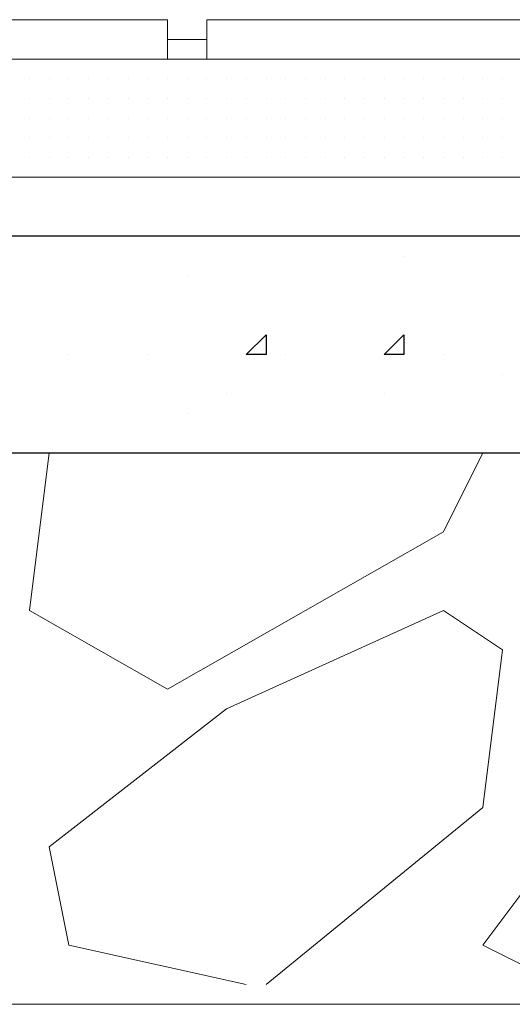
# Model space of a CAD drawing. Header units: metres. Extents: x 5.7 to 89.8, y 4 to 63.5.
# Tile 54 of 256: x 14.137 to 14.378, y 45.389 to 45.87. Entities that reach past the tile are written whole.
import ezdxf

# ---------------------------------------------------------------- set-up
doc = ezdxf.new("R2010")
doc.units = ezdxf.units.M
doc.header["$MEASUREMENT"] = 0
for name, color, linetype in [('PDF17_hatch', 7, 'Continuous'), ('PDF17_hatch-borshi', 7, 'Continuous'), ('PDF17_kaff', 7, 'Continuous')]:
    doc.layers.add(name, color=color, linetype=linetype)

msp = doc.modelspace()

# ---------------------------------------------------------------- linework, layer by layer
at = {"layer": 'PDF17_hatch', "lineweight": 25}
for points in [[(14.3248, 45.75462), (14.3248, 45.75462)], [(14.21886, 45.74499), (14.21886, 45.74499)], [(14.3248, 45.7161), (14.3248, 45.7161)], [(14.16107, 45.70646), (14.16107, 45.70646)], [(14.1996, 45.70646), (14.1996, 45.70646)], [(14.24776, 45.70646), (14.24776, 45.70646)], [(14.26702, 45.70646), (14.26702, 45.70646)], [(14.34407, 45.70646), (14.34407, 45.70646)], [(14.37296, 45.69683), (14.37296, 45.69683)], [(14.23812, 45.6872), (14.23812, 45.6872)], [(14.31517, 45.6872), (14.31517, 45.6872)], [(14.21886, 45.67757), (14.21886, 45.67757)]]:
    msp.add_lwpolyline(points, dxfattribs=at)
for points in [[(14.25739, 45.7161), (14.25739, 45.70646), (14.24776, 45.70646)], [(14.3248, 45.7161), (14.3248, 45.70646), (14.31517, 45.70646)]]:
    msp.add_lwpolyline(points, close=True, dxfattribs=at)
at = {"layer": 'PDF17_hatch-borshi', "lineweight": 18}
for points in [[(14.14181, 45.85093), (14.14181, 45.85093)], [(14.17071, 45.85093), (14.17071, 45.85093)], [(14.18034, 45.85093), (14.18034, 45.85093)], [(14.21886, 45.85093), (14.21886, 45.85093)], [(14.22849, 45.85093), (14.22849, 45.85093)], [(14.23812, 45.85093), (14.23812, 45.85093)], [(14.23812, 45.85093), (14.23812, 45.85093)], [(14.24776, 45.85093), (14.24776, 45.85093)], [(14.25739, 45.85093), (14.25739, 45.85093)], [(14.26702, 45.85093), (14.26702, 45.85093)], [(14.28628, 45.85093), (14.28628, 45.85093)], [(14.28628, 45.85093), (14.28628, 45.85093)], [(14.30554, 45.85093), (14.30554, 45.85093)], [(14.31517, 45.85093), (14.31517, 45.85093)], [(14.3248, 45.85093), (14.3248, 45.85093)], [(14.3248, 45.85093), (14.3248, 45.85093)], [(14.3248, 45.85093), (14.3248, 45.85093)], [(14.34407, 45.85093), (14.34407, 45.85093)], [(14.3537, 45.85093), (14.3537, 45.85093)], [(14.36333, 45.85093), (14.36333, 45.85093)], [(14.36333, 45.85093), (14.36333, 45.85093)], [(14.14181, 45.8413), (14.14181, 45.8413)], [(14.14181, 45.8413), (14.14181, 45.8413)], [(14.15144, 45.8413), (14.15144, 45.8413)], [(14.15144, 45.8413), (14.15144, 45.8413)], [(14.15144, 45.8413), (14.15144, 45.8413)], [(14.16107, 45.8413), (14.16107, 45.8413)], [(14.16107, 45.8413), (14.16107, 45.8413)], [(14.16107, 45.8413), (14.16107, 45.8413)], [(14.16107, 45.8413), (14.16107, 45.8413)], [(14.17071, 45.8413), (14.17071, 45.8413)], [(14.17071, 45.8413), (14.17071, 45.8413)], [(14.17071, 45.8413), (14.17071, 45.8413)], [(14.18034, 45.8413), (14.18034, 45.8413)], [(14.18034, 45.8413), (14.18034, 45.8413)], [(14.18034, 45.8413), (14.18034, 45.8413)], [(14.18997, 45.8413), (14.18997, 45.8413)], [(14.18997, 45.8413), (14.18997, 45.8413)], [(14.18997, 45.8413), (14.18997, 45.8413)], [(14.1996, 45.8413), (14.1996, 45.8413)], [(14.1996, 45.8413), (14.1996, 45.8413)], [(14.1996, 45.8413), (14.1996, 45.8413)], [(14.1996, 45.8413), (14.1996, 45.8413)], [(14.20923, 45.8413), (14.20923, 45.8413)], [(14.20923, 45.8413), (14.20923, 45.8413)], [(14.20923, 45.8413), (14.20923, 45.8413)], [(14.21886, 45.8413), (14.21886, 45.8413)], [(14.21886, 45.8413), (14.21886, 45.8413)], [(14.21886, 45.8413), (14.21886, 45.8413)], [(14.21886, 45.8413), (14.21886, 45.8413)], [(14.21886, 45.8413), (14.21886, 45.8413)], [(14.22849, 45.8413), (14.22849, 45.8413)], [(14.22849, 45.8413), (14.22849, 45.8413)], [(14.23812, 45.8413), (14.23812, 45.8413)], [(14.23812, 45.8413), (14.23812, 45.8413)], [(14.23812, 45.8413), (14.23812, 45.8413)], [(14.23812, 45.8413), (14.23812, 45.8413)], [(14.23812, 45.8413), (14.23812, 45.8413)], [(14.24776, 45.8413), (14.24776, 45.8413)], [(14.24776, 45.8413), (14.24776, 45.8413)], [(14.25739, 45.8413), (14.25739, 45.8413)], [(14.25739, 45.8413), (14.25739, 45.8413)], [(14.25739, 45.8413), (14.25739, 45.8413)], [(14.25739, 45.8413), (14.25739, 45.8413)], [(14.26702, 45.8413), (14.26702, 45.8413)], [(14.26702, 45.8413), (14.26702, 45.8413)], [(14.26702, 45.8413), (14.26702, 45.8413)], [(14.26702, 45.8413), (14.26702, 45.8413)], [(14.27665, 45.8413), (14.27665, 45.8413)], [(14.27665, 45.8413), (14.27665, 45.8413)], [(14.27665, 45.8413), (14.27665, 45.8413)], [(14.28628, 45.8413), (14.28628, 45.8413)], [(14.28628, 45.8413), (14.28628, 45.8413)], [(14.28628, 45.8413), (14.28628, 45.8413)], [(14.28628, 45.8413), (14.28628, 45.8413)], [(14.29591, 45.8413), (14.29591, 45.8413)], [(14.29591, 45.8413), (14.29591, 45.8413)], [(14.29591, 45.8413), (14.29591, 45.8413)], [(14.29591, 45.8413), (14.29591, 45.8413)], [(14.30554, 45.8413), (14.30554, 45.8413)], [(14.30554, 45.8413), (14.30554, 45.8413)], [(14.30554, 45.8413), (14.30554, 45.8413)], [(14.31517, 45.8413), (14.31517, 45.8413)], [(14.31517, 45.8413), (14.31517, 45.8413)], [(14.31517, 45.8413), (14.31517, 45.8413)], [(14.31517, 45.8413), (14.31517, 45.8413)], [(14.3248, 45.8413), (14.3248, 45.8413)], [(14.3248, 45.8413), (14.3248, 45.8413)], [(14.3248, 45.8413), (14.3248, 45.8413)], [(14.33444, 45.8413), (14.33444, 45.8413)], [(14.33444, 45.8413), (14.33444, 45.8413)], [(14.34407, 45.8413), (14.34407, 45.8413)], [(14.34407, 45.8413), (14.34407, 45.8413)], [(14.34407, 45.8413), (14.34407, 45.8413)], [(14.3537, 45.8413), (14.3537, 45.8413)], [(14.3537, 45.8413), (14.3537, 45.8413)], [(14.3537, 45.8413), (14.3537, 45.8413)], [(14.3537, 45.8413), (14.3537, 45.8413)], [(14.36333, 45.8413), (14.36333, 45.8413)], [(14.36333, 45.8413), (14.36333, 45.8413)], [(14.37296, 45.8413), (14.37296, 45.8413)], [(14.37296, 45.8413), (14.37296, 45.8413)], [(14.37296, 45.8413), (14.37296, 45.8413)], [(14.37296, 45.8413), (14.37296, 45.8413)], [(14.14181, 45.83167), (14.14181, 45.83167)], [(14.14181, 45.83167), (14.14181, 45.83167)], [(14.14181, 45.83167), (14.14181, 45.83167)], [(14.15144, 45.83167), (14.15144, 45.83167)], [(14.15144, 45.83167), (14.15144, 45.83167)], [(14.15144, 45.83167), (14.15144, 45.83167)], [(14.15144, 45.83167), (14.15144, 45.83167)], [(14.15144, 45.83167), (14.15144, 45.83167)], [(14.16107, 45.83167), (14.16107, 45.83167)], [(14.16107, 45.83167), (14.16107, 45.83167)], [(14.16107, 45.83167), (14.16107, 45.83167)], [(14.17071, 45.83167), (14.17071, 45.83167)], [(14.17071, 45.83167), (14.17071, 45.83167)], [(14.17071, 45.83167), (14.17071, 45.83167)], [(14.17071, 45.83167), (14.17071, 45.83167)], [(14.18034, 45.83167), (14.18034, 45.83167)], [(14.18034, 45.83167), (14.18034, 45.83167)], [(14.18997, 45.83167), (14.18997, 45.83167)], [(14.18997, 45.83167), (14.18997, 45.83167)], [(14.18997, 45.83167), (14.18997, 45.83167)], [(14.18997, 45.83167), (14.18997, 45.83167)], [(14.1996, 45.83167), (14.1996, 45.83167)], [(14.1996, 45.83167), (14.1996, 45.83167)], [(14.1996, 45.83167), (14.1996, 45.83167)], [(14.20923, 45.83167), (14.20923, 45.83167)], [(14.20923, 45.83167), (14.20923, 45.83167)], [(14.20923, 45.83167), (14.20923, 45.83167)], [(14.21886, 45.83167), (14.21886, 45.83167)], [(14.21886, 45.83167), (14.21886, 45.83167)], [(14.21886, 45.83167), (14.21886, 45.83167)], [(14.22849, 45.83167), (14.22849, 45.83167)], [(14.22849, 45.83167), (14.22849, 45.83167)], [(14.22849, 45.83167), (14.22849, 45.83167)], [(14.22849, 45.83167), (14.22849, 45.83167)], [(14.23812, 45.83167), (14.23812, 45.83167)], [(14.23812, 45.83167), (14.23812, 45.83167)], [(14.24776, 45.83167), (14.24776, 45.83167)], [(14.24776, 45.83167), (14.24776, 45.83167)], [(14.24776, 45.83167), (14.24776, 45.83167)], [(14.24776, 45.83167), (14.24776, 45.83167)], [(14.25739, 45.83167), (14.25739, 45.83167)], [(14.25739, 45.83167), (14.25739, 45.83167)], [(14.25739, 45.83167), (14.25739, 45.83167)], [(14.25739, 45.83167), (14.25739, 45.83167)], [(14.26702, 45.83167), (14.26702, 45.83167)], [(14.26702, 45.83167), (14.26702, 45.83167)], [(14.26702, 45.83167), (14.26702, 45.83167)], [(14.27665, 45.83167), (14.27665, 45.83167)], [(14.27665, 45.83167), (14.27665, 45.83167)], [(14.28628, 45.83167), (14.28628, 45.83167)], [(14.28628, 45.83167), (14.28628, 45.83167)], [(14.28628, 45.83167), (14.28628, 45.83167)], [(14.28628, 45.83167), (14.28628, 45.83167)], [(14.28628, 45.83167), (14.28628, 45.83167)], [(14.29591, 45.83167), (14.29591, 45.83167)], [(14.29591, 45.83167), (14.29591, 45.83167)], [(14.29591, 45.83167), (14.29591, 45.83167)], [(14.30554, 45.83167), (14.30554, 45.83167)], [(14.30554, 45.83167), (14.30554, 45.83167)], [(14.30554, 45.83167), (14.30554, 45.83167)], [(14.31517, 45.83167), (14.31517, 45.83167)], [(14.31517, 45.83167), (14.31517, 45.83167)], [(14.31517, 45.83167), (14.31517, 45.83167)], [(14.3248, 45.83167), (14.3248, 45.83167)], [(14.3248, 45.83167), (14.3248, 45.83167)], [(14.3248, 45.83167), (14.3248, 45.83167)], [(14.3248, 45.83167), (14.3248, 45.83167)], [(14.33444, 45.83167), (14.33444, 45.83167)], [(14.33444, 45.83167), (14.33444, 45.83167)], [(14.33444, 45.83167), (14.33444, 45.83167)], [(14.34407, 45.83167), (14.34407, 45.83167)], [(14.34407, 45.83167), (14.34407, 45.83167)], [(14.34407, 45.83167), (14.34407, 45.83167)], [(14.34407, 45.83167), (14.34407, 45.83167)], [(14.34407, 45.83167), (14.34407, 45.83167)], [(14.3537, 45.83167), (14.3537, 45.83167)], [(14.3537, 45.83167), (14.3537, 45.83167)], [(14.3537, 45.83167), (14.3537, 45.83167)], [(14.3537, 45.83167), (14.3537, 45.83167)], [(14.3537, 45.83167), (14.3537, 45.83167)], [(14.36333, 45.83167), (14.36333, 45.83167)], [(14.36333, 45.83167), (14.36333, 45.83167)], [(14.36333, 45.83167), (14.36333, 45.83167)], [(14.37296, 45.83167), (14.37296, 45.83167)], [(14.37296, 45.83167), (14.37296, 45.83167)], [(14.37296, 45.83167), (14.37296, 45.83167)], [(14.37296, 45.83167), (14.37296, 45.83167)], [(14.14181, 45.82204), (14.14181, 45.82204)], [(14.14181, 45.82204), (14.14181, 45.82204)], [(14.15144, 45.82204), (14.15144, 45.82204)], [(14.15144, 45.82204), (14.15144, 45.82204)], [(14.15144, 45.82204), (14.15144, 45.82204)], [(14.15144, 45.82204), (14.15144, 45.82204)], [(14.15144, 45.82204), (14.15144, 45.82204)], [(14.16107, 45.82204), (14.16107, 45.82204)], [(14.16107, 45.82204), (14.16107, 45.82204)], [(14.16107, 45.82204), (14.16107, 45.82204)], [(14.17071, 45.82204), (14.17071, 45.82204)], [(14.17071, 45.82204), (14.17071, 45.82204)], [(14.18034, 45.82204), (14.18034, 45.82204)], [(14.18034, 45.82204), (14.18034, 45.82204)], [(14.18034, 45.82204), (14.18034, 45.82204)], [(14.18997, 45.82204), (14.18997, 45.82204)], [(14.18997, 45.82204), (14.18997, 45.82204)], [(14.18997, 45.82204), (14.18997, 45.82204)], [(14.1996, 45.82204), (14.1996, 45.82204)], [(14.1996, 45.82204), (14.1996, 45.82204)], [(14.1996, 45.82204), (14.1996, 45.82204)], [(14.20923, 45.82204), (14.20923, 45.82204)], [(14.20923, 45.82204), (14.20923, 45.82204)], [(14.21886, 45.82204), (14.21886, 45.82204)], [(14.21886, 45.82204), (14.21886, 45.82204)], [(14.21886, 45.82204), (14.21886, 45.82204)], [(14.21886, 45.82204), (14.21886, 45.82204)], [(14.22849, 45.82204), (14.22849, 45.82204)], [(14.22849, 45.82204), (14.22849, 45.82204)], [(14.23812, 45.82204), (14.23812, 45.82204)], [(14.23812, 45.82204), (14.23812, 45.82204)], [(14.23812, 45.82204), (14.23812, 45.82204)], [(14.24776, 45.82204), (14.24776, 45.82204)], [(14.24776, 45.82204), (14.24776, 45.82204)], [(14.24776, 45.82204), (14.24776, 45.82204)], [(14.24776, 45.82204), (14.24776, 45.82204)], [(14.25739, 45.82204), (14.25739, 45.82204)], [(14.25739, 45.82204), (14.25739, 45.82204)], [(14.25739, 45.82204), (14.25739, 45.82204)], [(14.25739, 45.82204), (14.25739, 45.82204)], [(14.25739, 45.82204), (14.25739, 45.82204)], [(14.26702, 45.82204), (14.26702, 45.82204)], [(14.26702, 45.82204), (14.26702, 45.82204)], [(14.26702, 45.82204), (14.26702, 45.82204)], [(14.27665, 45.82204), (14.27665, 45.82204)], [(14.27665, 45.82204), (14.27665, 45.82204)], [(14.27665, 45.82204), (14.27665, 45.82204)], [(14.27665, 45.82204), (14.27665, 45.82204)], [(14.27665, 45.82204), (14.27665, 45.82204)], [(14.28628, 45.82204), (14.28628, 45.82204)], [(14.28628, 45.82204), (14.28628, 45.82204)], [(14.28628, 45.82204), (14.28628, 45.82204)], [(14.28628, 45.82204), (14.28628, 45.82204)], [(14.29591, 45.82204), (14.29591, 45.82204)], [(14.29591, 45.82204), (14.29591, 45.82204)], [(14.29591, 45.82204), (14.29591, 45.82204)], [(14.30554, 45.82204), (14.30554, 45.82204)], [(14.30554, 45.82204), (14.30554, 45.82204)], [(14.30554, 45.82204), (14.30554, 45.82204)], [(14.30554, 45.82204), (14.30554, 45.82204)], [(14.31517, 45.82204), (14.31517, 45.82204)], [(14.31517, 45.82204), (14.31517, 45.82204)], [(14.31517, 45.82204), (14.31517, 45.82204)], [(14.31517, 45.82204), (14.31517, 45.82204)], [(14.3248, 45.82204), (14.3248, 45.82204)], [(14.3248, 45.82204), (14.3248, 45.82204)], [(14.3248, 45.82204), (14.3248, 45.82204)], [(14.3248, 45.82204), (14.3248, 45.82204)], [(14.33444, 45.82204), (14.33444, 45.82204)], [(14.33444, 45.82204), (14.33444, 45.82204)], [(14.33444, 45.82204), (14.33444, 45.82204)], [(14.33444, 45.82204), (14.33444, 45.82204)], [(14.34407, 45.82204), (14.34407, 45.82204)], [(14.34407, 45.82204), (14.34407, 45.82204)], [(14.34407, 45.82204), (14.34407, 45.82204)], [(14.3537, 45.82204), (14.3537, 45.82204)], [(14.3537, 45.82204), (14.3537, 45.82204)], [(14.3537, 45.82204), (14.3537, 45.82204)], [(14.3537, 45.82204), (14.3537, 45.82204)], [(14.3537, 45.82204), (14.3537, 45.82204)], [(14.36333, 45.82204), (14.36333, 45.82204)], [(14.36333, 45.82204), (14.36333, 45.82204)], [(14.37296, 45.82204), (14.37296, 45.82204)], [(14.37296, 45.82204), (14.37296, 45.82204)], [(14.37296, 45.82204), (14.37296, 45.82204)], [(14.37296, 45.82204), (14.37296, 45.82204)], [(14.14181, 45.81241), (14.14181, 45.81241)], [(14.14181, 45.81241), (14.14181, 45.81241)], [(14.14181, 45.81241), (14.14181, 45.81241)], [(14.15144, 45.81241), (14.15144, 45.81241)], [(14.15144, 45.81241), (14.15144, 45.81241)], [(14.15144, 45.81241), (14.15144, 45.81241)], [(14.15144, 45.81241), (14.15144, 45.81241)], [(14.16107, 45.81241), (14.16107, 45.81241)], [(14.16107, 45.81241), (14.16107, 45.81241)], [(14.16107, 45.81241), (14.16107, 45.81241)], [(14.16107, 45.81241), (14.16107, 45.81241)], [(14.17071, 45.81241), (14.17071, 45.81241)], [(14.17071, 45.81241), (14.17071, 45.81241)], [(14.17071, 45.81241), (14.17071, 45.81241)], [(14.18034, 45.81241), (14.18034, 45.81241)], [(14.18034, 45.81241), (14.18034, 45.81241)], [(14.18034, 45.81241), (14.18034, 45.81241)], [(14.18034, 45.81241), (14.18034, 45.81241)], [(14.18997, 45.81241), (14.18997, 45.81241)], [(14.18997, 45.81241), (14.18997, 45.81241)], [(14.18997, 45.81241), (14.18997, 45.81241)], [(14.18997, 45.81241), (14.18997, 45.81241)], [(14.1996, 45.81241), (14.1996, 45.81241)], [(14.1996, 45.81241), (14.1996, 45.81241)], [(14.1996, 45.81241), (14.1996, 45.81241)], [(14.1996, 45.81241), (14.1996, 45.81241)], [(14.20923, 45.81241), (14.20923, 45.81241)], [(14.20923, 45.81241), (14.20923, 45.81241)], [(14.20923, 45.81241), (14.20923, 45.81241)], [(14.20923, 45.81241), (14.20923, 45.81241)], [(14.21886, 45.81241), (14.21886, 45.81241)], [(14.21886, 45.81241), (14.21886, 45.81241)], [(14.21886, 45.81241), (14.21886, 45.81241)], [(14.21886, 45.81241), (14.21886, 45.81241)], [(14.21886, 45.81241), (14.21886, 45.81241)], [(14.22849, 45.81241), (14.22849, 45.81241)], [(14.22849, 45.81241), (14.22849, 45.81241)], [(14.22849, 45.81241), (14.22849, 45.81241)], [(14.22849, 45.81241), (14.22849, 45.81241)], [(14.23812, 45.81241), (14.23812, 45.81241)], [(14.23812, 45.81241), (14.23812, 45.81241)], [(14.23812, 45.81241), (14.23812, 45.81241)], [(14.24776, 45.81241), (14.24776, 45.81241)], [(14.24776, 45.81241), (14.24776, 45.81241)], [(14.24776, 45.81241), (14.24776, 45.81241)], [(14.24776, 45.81241), (14.24776, 45.81241)], [(14.25739, 45.81241), (14.25739, 45.81241)], [(14.25739, 45.81241), (14.25739, 45.81241)], [(14.25739, 45.81241), (14.25739, 45.81241)], [(14.26702, 45.81241), (14.26702, 45.81241)], [(14.26702, 45.81241), (14.26702, 45.81241)], [(14.27665, 45.81241), (14.27665, 45.81241)], [(14.27665, 45.81241), (14.27665, 45.81241)], [(14.27665, 45.81241), (14.27665, 45.81241)], [(14.27665, 45.81241), (14.27665, 45.81241)], [(14.28628, 45.81241), (14.28628, 45.81241)], [(14.28628, 45.81241), (14.28628, 45.81241)], [(14.28628, 45.81241), (14.28628, 45.81241)], [(14.28628, 45.81241), (14.28628, 45.81241)], [(14.29591, 45.81241), (14.29591, 45.81241)], [(14.29591, 45.81241), (14.29591, 45.81241)], [(14.30554, 45.81241), (14.30554, 45.81241)], [(14.30554, 45.81241), (14.30554, 45.81241)], [(14.30554, 45.81241), (14.30554, 45.81241)], [(14.30554, 45.81241), (14.30554, 45.81241)], [(14.30554, 45.81241), (14.30554, 45.81241)], [(14.31517, 45.81241), (14.31517, 45.81241)], [(14.31517, 45.81241), (14.31517, 45.81241)], [(14.31517, 45.81241), (14.31517, 45.81241)], [(14.3248, 45.81241), (14.3248, 45.81241)], [(14.3248, 45.81241), (14.3248, 45.81241)], [(14.3248, 45.81241), (14.3248, 45.81241)], [(14.3248, 45.81241), (14.3248, 45.81241)], [(14.33444, 45.81241), (14.33444, 45.81241)], [(14.33444, 45.81241), (14.33444, 45.81241)], [(14.33444, 45.81241), (14.33444, 45.81241)], [(14.34407, 45.81241), (14.34407, 45.81241)], [(14.34407, 45.81241), (14.34407, 45.81241)], [(14.34407, 45.81241), (14.34407, 45.81241)], [(14.34407, 45.81241), (14.34407, 45.81241)], [(14.3537, 45.81241), (14.3537, 45.81241)], [(14.3537, 45.81241), (14.3537, 45.81241)], [(14.3537, 45.81241), (14.3537, 45.81241)], [(14.3537, 45.81241), (14.3537, 45.81241)], [(14.36333, 45.81241), (14.36333, 45.81241)], [(14.36333, 45.81241), (14.36333, 45.81241)], [(14.36333, 45.81241), (14.36333, 45.81241)], [(14.36333, 45.81241), (14.36333, 45.81241)], [(14.37296, 45.81241), (14.37296, 45.81241)], [(14.37296, 45.81241), (14.37296, 45.81241)], [(14.37296, 45.81241), (14.37296, 45.81241)], [(14.37296, 45.81241), (14.37296, 45.81241)], [(14.14181, 45.80278), (14.14181, 45.80278)], [(14.14181, 45.80278), (14.14181, 45.80278)], [(14.14181, 45.80278), (14.14181, 45.80278)], [(14.15144, 45.80278), (14.15144, 45.80278)], [(14.15144, 45.80278), (14.15144, 45.80278)], [(14.15144, 45.80278), (14.15144, 45.80278)], [(14.15144, 45.80278), (14.15144, 45.80278)], [(14.16107, 45.80278), (14.16107, 45.80278)], [(14.16107, 45.80278), (14.16107, 45.80278)], [(14.16107, 45.80278), (14.16107, 45.80278)], [(14.17071, 45.80278), (14.17071, 45.80278)], [(14.17071, 45.80278), (14.17071, 45.80278)], [(14.17071, 45.80278), (14.17071, 45.80278)], [(14.17071, 45.80278), (14.17071, 45.80278)], [(14.18034, 45.80278), (14.18034, 45.80278)], [(14.18034, 45.80278), (14.18034, 45.80278)], [(14.18034, 45.80278), (14.18034, 45.80278)], [(14.18997, 45.80278), (14.18997, 45.80278)], [(14.18997, 45.80278), (14.18997, 45.80278)], [(14.18997, 45.80278), (14.18997, 45.80278)], [(14.18997, 45.80278), (14.18997, 45.80278)], [(14.18997, 45.80278), (14.18997, 45.80278)], [(14.1996, 45.80278), (14.1996, 45.80278)], [(14.1996, 45.80278), (14.1996, 45.80278)], [(14.1996, 45.80278), (14.1996, 45.80278)], [(14.20923, 45.80278), (14.20923, 45.80278)], [(14.20923, 45.80278), (14.20923, 45.80278)], [(14.20923, 45.80278), (14.20923, 45.80278)], [(14.20923, 45.80278), (14.20923, 45.80278)], [(14.21886, 45.80278), (14.21886, 45.80278)], [(14.21886, 45.80278), (14.21886, 45.80278)], [(14.21886, 45.80278), (14.21886, 45.80278)], [(14.21886, 45.80278), (14.21886, 45.80278)], [(14.22849, 45.80278), (14.22849, 45.80278)], [(14.22849, 45.80278), (14.22849, 45.80278)], [(14.22849, 45.80278), (14.22849, 45.80278)], [(14.23812, 45.80278), (14.23812, 45.80278)], [(14.23812, 45.80278), (14.23812, 45.80278)], [(14.23812, 45.80278), (14.23812, 45.80278)], [(14.23812, 45.80278), (14.23812, 45.80278)], [(14.24776, 45.80278), (14.24776, 45.80278)], [(14.24776, 45.80278), (14.24776, 45.80278)], [(14.24776, 45.80278), (14.24776, 45.80278)], [(14.24776, 45.80278), (14.24776, 45.80278)], [(14.25739, 45.80278), (14.25739, 45.80278)], [(14.25739, 45.80278), (14.25739, 45.80278)], [(14.25739, 45.80278), (14.25739, 45.80278)], [(14.25739, 45.80278), (14.25739, 45.80278)], [(14.26702, 45.80278), (14.26702, 45.80278)], [(14.26702, 45.80278), (14.26702, 45.80278)], [(14.27665, 45.80278), (14.27665, 45.80278)], [(14.27665, 45.80278), (14.27665, 45.80278)], [(14.27665, 45.80278), (14.27665, 45.80278)], [(14.28628, 45.80278), (14.28628, 45.80278)], [(14.28628, 45.80278), (14.28628, 45.80278)], [(14.28628, 45.80278), (14.28628, 45.80278)], [(14.28628, 45.80278), (14.28628, 45.80278)], [(14.29591, 45.80278), (14.29591, 45.80278)], [(14.29591, 45.80278), (14.29591, 45.80278)], [(14.30554, 45.80278), (14.30554, 45.80278)], [(14.30554, 45.80278), (14.30554, 45.80278)], [(14.30554, 45.80278), (14.30554, 45.80278)], [(14.30554, 45.80278), (14.30554, 45.80278)], [(14.31517, 45.80278), (14.31517, 45.80278)], [(14.31517, 45.80278), (14.31517, 45.80278)], [(14.31517, 45.80278), (14.31517, 45.80278)], [(14.31517, 45.80278), (14.31517, 45.80278)], [(14.3248, 45.80278), (14.3248, 45.80278)], [(14.3248, 45.80278), (14.3248, 45.80278)], [(14.33444, 45.80278), (14.33444, 45.80278)], [(14.33444, 45.80278), (14.33444, 45.80278)], [(14.33444, 45.80278), (14.33444, 45.80278)], [(14.33444, 45.80278), (14.33444, 45.80278)], [(14.34407, 45.80278), (14.34407, 45.80278)], [(14.34407, 45.80278), (14.34407, 45.80278)], [(14.34407, 45.80278), (14.34407, 45.80278)], [(14.3537, 45.80278), (14.3537, 45.80278)], [(14.3537, 45.80278), (14.3537, 45.80278)], [(14.3537, 45.80278), (14.3537, 45.80278)], [(14.3537, 45.80278), (14.3537, 45.80278)], [(14.36333, 45.80278), (14.36333, 45.80278)], [(14.36333, 45.80278), (14.36333, 45.80278)], [(14.36333, 45.80278), (14.36333, 45.80278)], [(14.37296, 45.80278), (14.37296, 45.80278)], [(14.37296, 45.80278), (14.37296, 45.80278)], [(14.37296, 45.80278), (14.37296, 45.80278)], [(14.37296, 45.80278), (14.37296, 45.80278)], [(14.14181, 45.79315), (14.14181, 45.79315)], [(14.14181, 45.79315), (14.14181, 45.79315)], [(14.14181, 45.79315), (14.14181, 45.79315)], [(14.15144, 45.79315), (14.15144, 45.79315)], [(14.15144, 45.79315), (14.15144, 45.79315)], [(14.16107, 45.79315), (14.16107, 45.79315)], [(14.16107, 45.79315), (14.16107, 45.79315)], [(14.16107, 45.79315), (14.16107, 45.79315)], [(14.17071, 45.79315), (14.17071, 45.79315)], [(14.18034, 45.79315), (14.18034, 45.79315)], [(14.18034, 45.79315), (14.18034, 45.79315)], [(14.18034, 45.79315), (14.18034, 45.79315)], [(14.18034, 45.79315), (14.18034, 45.79315)], [(14.18997, 45.79315), (14.18997, 45.79315)], [(14.1996, 45.79315), (14.1996, 45.79315)], [(14.1996, 45.79315), (14.1996, 45.79315)], [(14.20923, 45.79315), (14.20923, 45.79315)], [(14.21886, 45.79315), (14.21886, 45.79315)], [(14.21886, 45.79315), (14.21886, 45.79315)], [(14.21886, 45.79315), (14.21886, 45.79315)], [(14.21886, 45.79315), (14.21886, 45.79315)], [(14.22849, 45.79315), (14.22849, 45.79315)], [(14.23812, 45.79315), (14.23812, 45.79315)], [(14.23812, 45.79315), (14.23812, 45.79315)], [(14.23812, 45.79315), (14.23812, 45.79315)], [(14.23812, 45.79315), (14.23812, 45.79315)], [(14.24776, 45.79315), (14.24776, 45.79315)], [(14.25739, 45.79315), (14.25739, 45.79315)], [(14.25739, 45.79315), (14.25739, 45.79315)], [(14.26702, 45.79315), (14.26702, 45.79315)], [(14.26702, 45.79315), (14.26702, 45.79315)], [(14.26702, 45.79315), (14.26702, 45.79315)], [(14.27665, 45.79315), (14.27665, 45.79315)], [(14.27665, 45.79315), (14.27665, 45.79315)], [(14.28628, 45.79315), (14.28628, 45.79315)], [(14.29591, 45.79315), (14.29591, 45.79315)], [(14.30554, 45.79315), (14.30554, 45.79315)], [(14.31517, 45.79315), (14.31517, 45.79315)], [(14.31517, 45.79315), (14.31517, 45.79315)], [(14.3248, 45.79315), (14.3248, 45.79315)], [(14.33444, 45.79315), (14.33444, 45.79315)], [(14.34407, 45.79315), (14.34407, 45.79315)], [(14.36333, 45.79315), (14.36333, 45.79315)], [(14.36333, 45.79315), (14.36333, 45.79315)], [(14.37296, 45.79315), (14.37296, 45.79315)], [(14.37296, 45.79315), (14.37296, 45.79315)], [(14.36333, 45.65831), (14.34407, 45.61978), (14.20923, 45.54273), (14.14181, 45.58126), (14.15144, 45.65831)], [(14.24776, 45.39827), (14.16107, 45.41753), (14.15144, 45.46568), (14.23812, 45.5331), (14.34407, 45.58126), (14.37296, 45.562), (14.36333, 45.48495), (14.25739, 45.39827)], [(14.42112, 45.39827), (14.45964, 45.47532), (14.39222, 45.45605), (14.36333, 45.41753), (14.40185, 45.39827)]]:
    msp.add_lwpolyline(points, dxfattribs=at)
at = {"layer": 'PDF17_kaff', "lineweight": 20}
for points in [[(14.20923, 45.85093), (14.20923, 45.8702), (13.99734, 45.8702), (13.99734, 45.85093)], [(14.42112, 45.85093), (14.42112, 45.8702), (14.22849, 45.8702), (14.22849, 45.85093)], [(14.22849, 45.86056), (14.20923, 45.86056)], [(21.82751, 45.85093), (11.29098, 45.85093)], [(21.82751, 45.79315), (11.29098, 45.79315)], [(11.29098, 45.76425), (21.82751, 45.76425), (11.29098, 45.76425)], [(11.31024, 45.38864), (21.53857, 45.38864)]]:
    msp.add_lwpolyline(points, dxfattribs=at)
at = {"layer": 'PDF17_kaff', "lineweight": 30}
for points in [[(21.82751, 45.76425), (11.29098, 45.76425)], [(11.29098, 45.65831), (21.82751, 45.65831)]]:
    msp.add_lwpolyline(points, dxfattribs=at)

doc.saveas('drawing.dxf')
